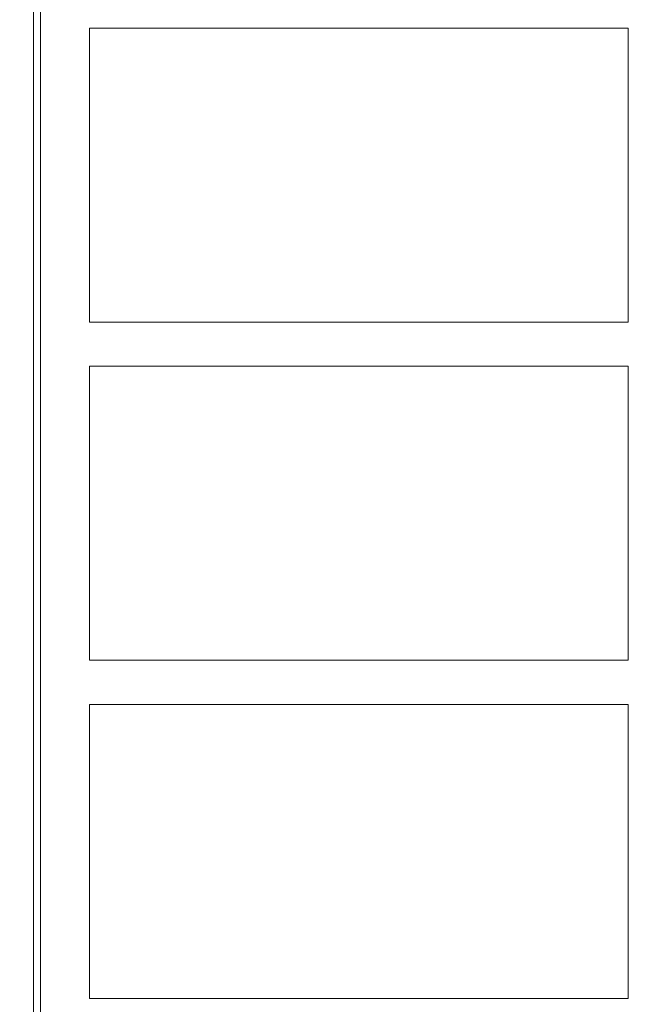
# Model space of a CAD drawing. Header units: metres. Extents: x -4 to 112, y -27 to 26.
# Tile 58 of 167: x 18.38 to 19.67, y 0.96 to 2.97. Entities that reach past the tile are written whole.
import ezdxf

# ---------------------------------------------------------------- set-up
doc = ezdxf.new("R2010")
doc.units = ezdxf.units.M
doc.header["$MEASUREMENT"] = 0
doc.layers.add('10 Wand außen', color=7, linetype='Continuous')
doc.layers.add('94 Genehmigungsplanung Bemaßung', color=7, linetype='Continuous')
doc.styles.add('ERSTELLTER_STIL_2', font='arial.ttf')
doc.dimstyles.new('ERSTELLTER_STIL__1', dxfattribs={"dimtxt": 0.25, "dimasz": 0.19, "dimexe": 0.18, "dimexo": 0.1, "dimgap": 0, "dimtad": 1, "dimtih": 1, "dimtoh": 1, "dimzin": 0, "dimdsep": 46, "dimtxsty": 'ERSTELLTER_STIL_2', "dimblk": 'ARROWHEAD_6', "dimblk1": 'ARROWHEAD_6', "dimblk2": 'ARROWHEAD_6', "dimcen": 0.09, "dimclrd": 7, "dimclre": 7, "dimclrt": 7, "dimazin": 0, "dimtfac": 1, "dimtdec": 4, "dimtmove": 0, "dimatfit": 3, "dimfxl": 1, "dimtolj": 1, "dimtzin": 0, "dimarcsym": 0})

# ---------------------------------------------------------------- blocks, each defined once
blk = doc.blocks.new('*D38', base_point=(27236.1321, 0))
at = {"layer": '94 Genehmigungsplanung Bemaßung', "color": 7, "linetype": 'Continuous', "lineweight": 13}
for p, q in [((17.3411, 9.2531), (17.3411, 9.6281)), ((58.1625, 9.2531), (58.1625, 9.6281)), ((17.4411, 9.5406), (17.2411, 9.3406)), ((58.0625, 9.3406), (58.2625, 9.5406)), ((17.1911, 9.4406), (17.3411, 9.4406)), ((17.3411, 9.4406), (58.1625, 9.4406)), ((58.1625, 9.4406), (58.3125, 9.4406))]:
    blk.add_line(p, q, dxfattribs=at)
at = {"layer": '94 Genehmigungsplanung Bemaßung', "color": 7, "lineweight": 13, "insert": (37.3228, 9.4906), "char_height": 0.25, "attachment_point": 7, "style": 'ERSTELLTER_STIL_2'}
blk.add_mtext('\\A1;{\\pql;\\fArial|b0|i0|c0|p0;\\W1.000000;40,82}', dxfattribs=at)
blk = doc.blocks.new('ARROWHEAD_6')
at = {"color": 0, "linetype": 'Continuous', "lineweight": 0}
for p, q in [((-0.5, -0.5), (0.5, 0.5)), ((0, 0), (-1, 0))]:
    blk.add_line(p, q, dxfattribs=at)

msp = doc.modelspace()

# ---------------------------------------------------------------- linework, layer by layer
at = {"layer": '10 Wand außen', "color": 7, "linetype": 'Continuous', "lineweight": 13}
for p, q in [((18.4071, 4.444), (18.4071, 0)), ((18.4216, 0.0542), (18.4216, 4.4295)), ((18.5216, 2.9495), (18.5216, 2.3495)), ((19.6216, 2.9495), (18.5216, 2.9495)), ((19.6216, 2.3495), (19.6216, 2.9495)), ((18.5216, 2.3495), (19.6216, 2.3495)), ((18.5216, 2.2595), (18.5216, 1.6595)), ((19.6216, 2.2595), (18.5216, 2.2595)), ((19.6216, 1.6595), (19.6216, 2.2595)), ((18.5216, 1.6595), (19.6216, 1.6595)), ((18.5216, 1.5695), (18.5216, 0.9695)), ((19.6216, 1.5695), (18.5216, 1.5695)), ((19.6216, 0.9695), (19.6216, 1.5695)), ((18.5216, 0.9695), (19.6216, 0.9695))]:
    msp.add_line(p, q, dxfattribs=at)

# ---------------------------------------------------------------- dimensions: what is measured, and where the dimension line sits
at = {"layer": '94 Genehmigungsplanung Bemaßung', "color": 7, "linetype": 'Continuous', "lineweight": 13}
dim = msp.add_linear_dim(base=(58.1625, 9.4406), p1=(17.3411, 1.2), p2=(58.1625, -0.1), dimstyle='ERSTELLTER_STIL__1', dxfattribs=at)
dim.commit()
dim.dimension.update_dxf_attribs({"geometry": '*D38', "text_midpoint": (37.7416, 9.6156), "dimtype": 160})

doc.saveas('drawing.dxf')
